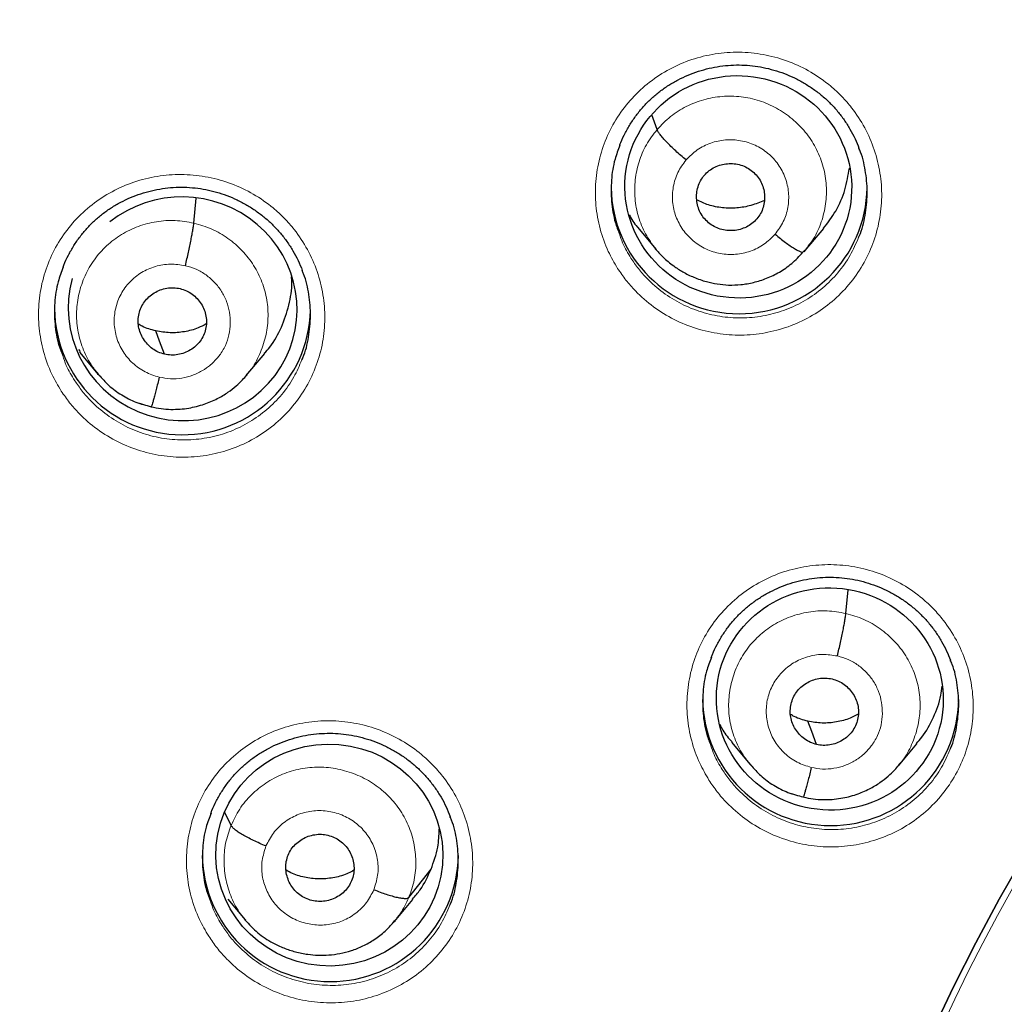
# Model space of a CAD drawing. Header units: millimetres. Extents: x 8 to 2230, y 12 to 2204.
# Tile 57 of 162: x 1041 to 1054, y 1883 to 1896. Entities that reach past the tile are written whole.
import ezdxf

# ---------------------------------------------------------------- set-up
doc = ezdxf.new("R2010")
doc.units = ezdxf.units.MM

msp = doc.modelspace()

# ---------------------------------------------------------------- linework, layer by layer
at = {"color": 7, "linetype": 'Continuous', "lineweight": 30}
for p, q in [((1049.723, 1894.423), (1049.655, 1894.616)), ((1043.573, 1893.181), (1043.602, 1893.51)), ((1049.463, 1893.127), (1049.71, 1892.829)), ((1051.689, 1892.815), (1051.936, 1893.111)), ((1051.658, 1892.793), (1051.723, 1892.858)), ((1051.718, 1892.861), (1051.673, 1892.797)), ((1042.04, 1891.501), (1042.061, 1891.474)), ((1042.055, 1891.469), (1042.301, 1891.172)), ((1044.268, 1891.155), (1044.513, 1891.448)), ((1042.294, 1891.181), (1042.31, 1891.164)), ((1042.312, 1891.167), (1042.305, 1891.176)), ((1043.004, 1890.741), (1043, 1890.739)), ((1052.23, 1887.998), (1052.258, 1888.31)), ((1050.712, 1886.287), (1050.958, 1885.99)), ((1052.926, 1885.974), (1053.17, 1886.267)), ((1050.951, 1885.999), (1050.967, 1885.982)), ((1050.97, 1885.984), (1050.962, 1885.994)), ((1051.662, 1885.559), (1051.657, 1885.557)), ((1044.066, 1885.182), (1043.982, 1885.355)), ((1046.426, 1884.227), (1046.721, 1884.601)), ((1045.667, 1884.449), (1045.667, 1884.449)), ((1044.023, 1884.206), (1044.252, 1883.929)), ((1046.234, 1883.907), (1046.481, 1884.201)), ((1046.224, 1883.897), (1046.244, 1883.917))]:
    msp.add_line(p, q, dxfattribs=at)
at = {"color": 252, "linetype": 'Continuous', "lineweight": 0}
for p, q in [((1042.325, 1891.15), (1042.312, 1891.167)), ((1043, 1890.739), (1042.856, 1890.788)), ((1050.989, 1885.96), (1050.97, 1885.984)), ((1051.657, 1885.557), (1051.513, 1885.606))]:
    msp.add_line(p, q, dxfattribs=at)
at = {"color": 7, "linetype": 'Continuous', "lineweight": 30, "flags": 128}
for points in [[(1043.184, 1891.439), (1043.118, 1891.613), (1043.067, 1891.75)], [(1051.841, 1886.257), (1051.776, 1886.431), (1051.724, 1886.568)], [(1053.376, 1882.444), (1053.656, 1883.039), (1053.953, 1883.626), (1054.265, 1884.206), (1054.592, 1884.777)], [(1054.592, 1884.777), (1054.265, 1884.206), (1053.953, 1883.626), (1053.656, 1883.039), (1053.376, 1882.444)]]:
    msp.add_lwpolyline(points, dxfattribs=at)
at = {"color": 252, "linetype": 'Continuous', "lineweight": 0}
msp.add_arc((1076.617, 1871.857), 25.451, 359.0232, 180.9095, dxfattribs=at)
at = {"color": 7, "linetype": 'Continuous', "lineweight": 30}
for centre, start, end in [((1050.812, 1893.678), 180.8376, 359.1624), ((1043.421, 1892.07), 180.844, 358.4409), ((1052.027, 1886.881), 180.8375, 359.1625), ((1045.384, 1884.81), 180.8366, 359.1634)]:
    msp.add_arc(centre, 1.7, start, end, dxfattribs=at)
for centre, major_axis, ratio in [((1050.801, 1893.662), (1.492, -0.207), 0.979923), ((1052.016, 1886.862), (1.497, -0.173), 0.978491), ((1045.371, 1884.79), (1.502, -0.129), 0.977354)]:
    msp.add_ellipse(centre, major_axis=major_axis, ratio=ratio, dxfattribs=at)
for start_param, end_param in [(5.889944, 8.687315), (3.019577, 5.889944)]:
    msp.add_ellipse((1043.423, 1892.043), major_axis=(1.503, -0.224), ratio=0.977136, start_param=start_param, end_param=end_param, dxfattribs=at)
at = {"color": 252, "linetype": 'Continuous', "lineweight": 0}
for points, knots in [([(1076.776, 1920.944), (1075.384, 1920.909), (1072.6, 1920.839), (1068.457, 1920.275), (1064.38, 1919.38), (1060.399, 1918.128), (1056.547, 1916.537), (1052.853, 1914.618), (1049.346, 1912.385), (1046.054, 1909.857), (1043.003, 1907.054), (1040.216, 1903.996), (1037.715, 1900.709), (1035.521, 1897.217), (1033.649, 1893.549), (1032.114, 1889.732), (1030.931, 1885.798), (1030.102, 1881.776), (1029.653, 1877.699), (1029.535, 1873.988), (1029.732, 1871.656), (1029.813, 1870.686)], [0, 0, 0, 0, 0.0534409, 0.1068817, 0.1603226, 0.2137634, 0.2672043, 0.3206451, 0.374086, 0.4275268, 0.4809677, 0.5344086, 0.5878494, 0.6412903, 0.6947311, 0.748172, 0.8016128, 0.8550537, 0.9084945, 0.9619354, 1, 1, 1, 1]), ([(1049.199, 1892.578), (1049.155, 1892.653), (1049.058, 1892.819), (1048.959, 1893.102), (1048.902, 1893.415), (1048.901, 1893.734), (1048.952, 1894.047), (1049.058, 1894.347), (1049.212, 1894.625), (1049.411, 1894.872), (1049.65, 1895.083), (1049.922, 1895.251), (1050.218, 1895.372), (1050.531, 1895.44), (1050.852, 1895.457), (1051.171, 1895.42), (1051.48, 1895.331), (1051.77, 1895.191), (1052.001, 1895.029), (1052.177, 1894.865), (1052.334, 1894.684), (1052.487, 1894.449), (1052.615, 1894.156), (1052.691, 1893.846), (1052.714, 1893.529), (1052.681, 1893.212), (1052.596, 1892.906), (1052.46, 1892.619), (1052.277, 1892.359), (1052.052, 1892.134), (1051.792, 1891.949), (1051.504, 1891.811), (1051.197, 1891.722), (1050.878, 1891.686), (1050.557, 1891.702), (1050.243, 1891.773), (1049.944, 1891.893), (1049.67, 1892.062), (1049.461, 1892.246), (1049.306, 1892.421), (1049.235, 1892.526), (1049.199, 1892.578)], [0, 0, 0, 0, 0.021788, 0.04868, 0.075571, 0.102436, 0.129301, 0.15613, 0.182959, 0.20976, 0.236561, 0.263352, 0.290145, 0.316951, 0.343758, 0.370596, 0.397434, 0.424307, 0.451179, 0.468007, 0.484834, 0.51171, 0.538585, 0.565462, 0.592339, 0.619193, 0.646046, 0.672865, 0.699684, 0.726479, 0.753275, 0.780069, 0.806863, 0.833679, 0.860494, 0.887343, 0.914192, 0.941074, 0.967956, 0.983978, 1, 1, 1, 1]), ([(1049.723, 1894.423), (1049.78, 1894.483), (1049.894, 1894.603), (1050.107, 1894.735), (1050.34, 1894.826), (1050.587, 1894.87), (1050.838, 1894.866), (1051.083, 1894.813), (1051.313, 1894.713), (1051.519, 1894.571), (1051.696, 1894.394), (1051.834, 1894.187), (1051.928, 1893.957), (1051.975, 1893.713), (1051.972, 1893.465), (1051.919, 1893.224), (1051.836, 1893.017), (1051.752, 1892.906), (1051.718, 1892.861)], [0, 0, 0, 0, 0.063843, 0.127599, 0.191382, 0.255143, 0.318896, 0.382594, 0.44626, 0.510009, 0.573758, 0.637423, 0.701122, 0.764874, 0.828635, 0.892418, 0.956173, 1, 1, 1, 1]), ([(1049.703, 1892.838), (1049.656, 1892.903), (1049.559, 1893.034), (1049.469, 1893.264), (1049.421, 1893.507), (1049.425, 1893.755), (1049.477, 1893.997), (1049.572, 1894.227), (1049.673, 1894.358), (1049.723, 1894.423)], [0, 0, 0, 0, 0.139279, 0.282582, 0.426006, 0.569448, 0.712941, 0.856372, 1, 1, 1, 1]), ([(1050.107, 1894.019), (1050.154, 1894.066), (1050.249, 1894.161), (1050.432, 1894.251), (1050.63, 1894.293), (1050.834, 1894.283), (1051.028, 1894.222), (1051.2, 1894.113), (1051.338, 1893.964), (1051.432, 1893.785), (1051.476, 1893.588), (1051.467, 1893.388), (1051.408, 1893.195), (1051.329, 1893.087), (1051.289, 1893.033)], [0, 0, 0, 0, 0.0833328, 0.1666627, 0.2499974, 0.3333317, 0.4166642, 0.4999971, 0.5833266, 0.6666608, 0.7499952, 0.8333296, 0.9166637, 1, 1, 1, 1]), ([(1051.289, 1893.033), (1051.242, 1892.985), (1051.148, 1892.891), (1050.965, 1892.801), (1050.766, 1892.758), (1050.562, 1892.768), (1050.368, 1892.83), (1050.196, 1892.939), (1050.059, 1893.088), (1049.965, 1893.266), (1049.92, 1893.463), (1049.93, 1893.663), (1049.989, 1893.857), (1050.067, 1893.965), (1050.107, 1894.019)], [0, 0, 0, 0, 0.083336, 0.16667, 0.250005, 0.333339, 0.416673, 0.500003, 0.583336, 0.666668, 0.750003, 0.833337, 0.916667, 1, 1, 1, 1]), ([(1041.812, 1890.95), (1041.768, 1891.024), (1041.67, 1891.19), (1041.569, 1891.473), (1041.509, 1891.786), (1041.506, 1892.104), (1041.556, 1892.418), (1041.659, 1892.718), (1041.811, 1892.996), (1042.01, 1893.244), (1042.246, 1893.456), (1042.517, 1893.624), (1042.812, 1893.746), (1043.124, 1893.816), (1043.445, 1893.834), (1043.765, 1893.798), (1044.075, 1893.711), (1044.366, 1893.572), (1044.598, 1893.411), (1044.775, 1893.247), (1044.934, 1893.067), (1045.088, 1892.832), (1045.218, 1892.54), (1045.295, 1892.231), (1045.32, 1891.914), (1045.29, 1891.597), (1045.207, 1891.291), (1045.072, 1891.004), (1044.891, 1890.744), (1044.668, 1890.518), (1044.41, 1890.332), (1044.123, 1890.193), (1043.816, 1890.102), (1043.497, 1890.065), (1043.176, 1890.08), (1042.861, 1890.149), (1042.562, 1890.268), (1042.286, 1890.436), (1042.076, 1890.618), (1041.92, 1890.793), (1041.848, 1890.898), (1041.812, 1890.95)], [0, 0, 0, 0, 0.021851, 0.0487443, 0.0756374, 0.1024875, 0.1293374, 0.1561423, 0.1829471, 0.2097246, 0.2365021, 0.2632819, 0.2900619, 0.3168726, 0.3436836, 0.3705405, 0.3973975, 0.4242954, 0.4511934, 0.4680602, 0.4849269, 0.5117941, 0.5386611, 0.56553, 0.5923986, 0.6192338, 0.6460689, 0.6728625, 0.6996561, 0.7264309, 0.7532058, 0.7799927, 0.8067797, 0.8336041, 0.8604287, 0.8872998, 0.9141711, 0.9410778, 0.9679845, 0.9839922, 1, 1, 1, 1]), ([(1042.305, 1891.176), (1042.271, 1891.217), (1042.184, 1891.322), (1042.089, 1891.521), (1042.023, 1891.759), (1042.008, 1892.006), (1042.041, 1892.251), (1042.121, 1892.485), (1042.244, 1892.7), (1042.409, 1892.885), (1042.607, 1893.035), (1042.833, 1893.144), (1043.075, 1893.206), (1043.326, 1893.225), (1043.49, 1893.195), (1043.573, 1893.181)], [0, 0, 0, 0, 0.05102, 0.130118, 0.209149, 0.28814, 0.367235, 0.446328, 0.525315, 0.604345, 0.683443, 0.762551, 0.841688, 0.920793, 1, 1, 1, 1]), ([(1043.573, 1893.181), (1043.653, 1893.157), (1043.814, 1893.111), (1044.03, 1892.982), (1044.219, 1892.819), (1044.373, 1892.622), (1044.484, 1892.4), (1044.55, 1892.16), (1044.564, 1891.913), (1044.532, 1891.668), (1044.45, 1891.436), (1044.362, 1891.266), (1044.29, 1891.187), (1044.273, 1891.169)], [0, 0, 0, 0, 0.097226, 0.194323, 0.29146, 0.388563, 0.485654, 0.582662, 0.679621, 0.776709, 0.873793, 0.970747, 1, 1, 1, 1]), ([(1049.223, 1893.038), (1049.236, 1892.997), (1049.273, 1892.884), (1049.336, 1892.781), (1049.376, 1892.715)], [0, 0, 0, 0, 0.354965, 1, 1, 1, 1]), ([(1049.376, 1892.715), (1049.408, 1892.668), (1049.472, 1892.574), (1049.61, 1892.417), (1049.798, 1892.253), (1050.043, 1892.101), (1050.31, 1891.993), (1050.591, 1891.93), (1050.878, 1891.915), (1051.163, 1891.947), (1051.438, 1892.027), (1051.696, 1892.15), (1051.928, 1892.316), (1052.129, 1892.517), (1052.291, 1892.743), (1052.364, 1892.91), (1052.399, 1892.991)], [0, 0, 0, 0, 0.0455195, 0.091039, 0.1674227, 0.2438064, 0.3200727, 0.3963387, 0.4725114, 0.5486835, 0.6247887, 0.7008934, 0.7769974, 0.8531011, 0.9292709, 1, 1, 1, 1]), ([(1043.113, 1891.135), (1043.048, 1891.155), (1042.919, 1891.196), (1042.754, 1891.317), (1042.624, 1891.472), (1042.54, 1891.655), (1042.506, 1891.853), (1042.526, 1892.053), (1042.597, 1892.241), (1042.715, 1892.404), (1042.873, 1892.531), (1043.058, 1892.612), (1043.26, 1892.646), (1043.393, 1892.626), (1043.46, 1892.615)], [0, 0, 0, 0, 0.083335, 0.166666, 0.249999, 0.333329, 0.416664, 0.500001, 0.583335, 0.666673, 0.750003, 0.833335, 0.916665, 1, 1, 1, 1]), ([(1043.46, 1892.615), (1043.509, 1892.601), (1043.606, 1892.574), (1043.737, 1892.495), (1043.851, 1892.396), (1043.944, 1892.277), (1044.011, 1892.143), (1044.05, 1891.997), (1044.061, 1891.847), (1044.043, 1891.698), (1044.003, 1891.576), (1043.964, 1891.502), (1043.943, 1891.47), (1043.934, 1891.456), (1043.925, 1891.442), (1043.918, 1891.433), (1043.912, 1891.426), (1043.904, 1891.414), (1043.88, 1891.384), (1043.838, 1891.338), (1043.785, 1891.289), (1043.735, 1891.253), (1043.665, 1891.207), (1043.561, 1891.157), (1043.415, 1891.119), (1043.262, 1891.107), (1043.163, 1891.126), (1043.113, 1891.135)], [0, 0, 0, 0, 0.062593, 0.124975, 0.187335, 0.249628, 0.311864, 0.37427, 0.436886, 0.499535, 0.562183, 0.597225, 0.604108, 0.610989, 0.617868, 0.624744, 0.625379, 0.629906, 0.642055, 0.673377, 0.707917, 0.732621, 0.749883, 0.812381, 0.874899, 0.937374, 1, 1, 1, 1]), ([(1041.831, 1891.422), (1041.845, 1891.378), (1041.885, 1891.26), (1041.95, 1891.154), (1041.991, 1891.088)], [0, 0, 0, 0, 0.374932, 1, 1, 1, 1]), ([(1041.991, 1891.088), (1042.023, 1891.042), (1042.087, 1890.948), (1042.227, 1890.791), (1042.415, 1890.628), (1042.661, 1890.477), (1042.929, 1890.37), (1043.211, 1890.308), (1043.498, 1890.295), (1043.783, 1890.328), (1044.058, 1890.408), (1044.314, 1890.533), (1044.546, 1890.699), (1044.745, 1890.901), (1044.903, 1891.124), (1044.973, 1891.287), (1045.006, 1891.364)], [0, 0, 0, 0, 0.0456351, 0.0912703, 0.167991, 0.2447118, 0.3213078, 0.3979034, 0.4743692, 0.5508343, 0.627182, 0.703529, 0.7798331, 0.8561369, 0.9324912, 1, 1, 1, 1]), ([(1050.411, 1885.786), (1050.368, 1885.86), (1050.272, 1886.025), (1050.174, 1886.306), (1050.117, 1886.619), (1050.117, 1886.936), (1050.169, 1887.249), (1050.274, 1887.548), (1050.429, 1887.825), (1050.629, 1888.071), (1050.867, 1888.282), (1051.139, 1888.449), (1051.436, 1888.569), (1051.749, 1888.637), (1052.07, 1888.654), (1052.39, 1888.616), (1052.699, 1888.527), (1052.989, 1888.387), (1053.219, 1888.224), (1053.395, 1888.06), (1053.552, 1887.88), (1053.705, 1887.645), (1053.832, 1887.353), (1053.907, 1887.043), (1053.929, 1886.727), (1053.896, 1886.411), (1053.811, 1886.106), (1053.674, 1885.82), (1053.491, 1885.561), (1053.266, 1885.336), (1053.006, 1885.152), (1052.717, 1885.014), (1052.409, 1884.926), (1052.09, 1884.89), (1051.769, 1884.907), (1051.455, 1884.978), (1051.156, 1885.098), (1050.883, 1885.268), (1050.673, 1885.451), (1050.518, 1885.627), (1050.446, 1885.733), (1050.411, 1885.786)], [0, 0, 0, 0, 0.02145, 0.048321, 0.075192, 0.102039, 0.128887, 0.155709, 0.182532, 0.20934, 0.236148, 0.262957, 0.289767, 0.316594, 0.343421, 0.370273, 0.397126, 0.424, 0.450875, 0.467697, 0.484519, 0.511375, 0.538232, 0.56509, 0.591947, 0.618786, 0.645625, 0.672442, 0.699258, 0.726065, 0.752872, 0.779685, 0.806499, 0.833333, 0.860168, 0.887028, 0.913888, 0.940767, 0.967647, 0.983823, 1, 1, 1, 1]), ([(1050.962, 1885.994), (1050.928, 1886.035), (1050.841, 1886.139), (1050.747, 1886.338), (1050.68, 1886.576), (1050.666, 1886.823), (1050.699, 1887.068), (1050.778, 1887.302), (1050.901, 1887.517), (1051.066, 1887.703), (1051.265, 1887.852), (1051.49, 1887.961), (1051.732, 1888.023), (1051.983, 1888.043), (1052.148, 1888.013), (1052.23, 1887.998)], [0, 0, 0, 0, 0.0509305, 0.1300364, 0.2090747, 0.2880724, 0.3671747, 0.4462755, 0.5252702, 0.6043075, 0.6834133, 0.7625284, 0.8416733, 0.9207852, 1, 1, 1, 1]), ([(1052.23, 1887.998), (1052.31, 1887.975), (1052.471, 1887.929), (1052.688, 1887.8), (1052.877, 1887.637), (1053.03, 1887.44), (1053.142, 1887.218), (1053.207, 1886.979), (1053.222, 1886.732), (1053.189, 1886.487), (1053.108, 1886.255), (1053.02, 1886.084), (1052.947, 1886.006), (1052.93, 1885.988)], [0, 0, 0, 0, 0.09723, 0.194332, 0.291474, 0.388582, 0.485677, 0.58269, 0.679653, 0.776745, 0.873835, 0.970794, 1, 1, 1, 1]), ([(1051.77, 1885.953), (1051.706, 1885.973), (1051.577, 1886.014), (1051.411, 1886.134), (1051.282, 1886.289), (1051.197, 1886.473), (1051.163, 1886.671), (1051.183, 1886.871), (1051.254, 1887.058), (1051.373, 1887.221), (1051.53, 1887.348), (1051.715, 1887.429), (1051.917, 1887.464), (1052.051, 1887.443), (1052.117, 1887.433)], [0, 0, 0, 0, 0.083335, 0.166666, 0.249999, 0.333329, 0.416664, 0.500001, 0.583335, 0.666673, 0.750003, 0.833335, 0.916665, 1, 1, 1, 1]), ([(1052.117, 1887.433), (1052.166, 1887.419), (1052.264, 1887.391), (1052.395, 1887.313), (1052.509, 1887.214), (1052.602, 1887.095), (1052.669, 1886.961), (1052.707, 1886.816), (1052.718, 1886.666), (1052.701, 1886.516), (1052.661, 1886.394), (1052.621, 1886.321), (1052.601, 1886.288), (1052.591, 1886.274), (1052.582, 1886.261), (1052.575, 1886.252), (1052.569, 1886.244), (1052.561, 1886.233), (1052.538, 1886.203), (1052.496, 1886.156), (1052.442, 1886.108), (1052.393, 1886.071), (1052.322, 1886.026), (1052.219, 1885.975), (1052.072, 1885.937), (1051.92, 1885.925), (1051.82, 1885.944), (1051.77, 1885.953)], [0, 0, 0, 0, 0.062594, 0.124976, 0.187335, 0.249628, 0.311864, 0.37427, 0.436885, 0.499536, 0.562183, 0.597226, 0.604108, 0.610989, 0.617868, 0.624744, 0.62538, 0.629906, 0.642055, 0.673377, 0.707908, 0.73261, 0.749884, 0.812382, 0.874899, 0.937373, 1, 1, 1, 1]), ([(1043.769, 1883.713), (1043.726, 1883.786), (1043.629, 1883.951), (1043.53, 1884.232), (1043.472, 1884.545), (1043.471, 1884.862), (1043.522, 1885.174), (1043.626, 1885.473), (1043.779, 1885.75), (1043.978, 1885.997), (1044.216, 1886.207), (1044.487, 1886.375), (1044.783, 1886.495), (1045.096, 1886.564), (1045.417, 1886.581), (1045.737, 1886.544), (1046.047, 1886.455), (1046.338, 1886.316), (1046.568, 1886.154), (1046.745, 1885.99), (1046.903, 1885.81), (1047.056, 1885.575), (1047.185, 1885.283), (1047.26, 1884.975), (1047.284, 1884.658), (1047.252, 1884.343), (1047.168, 1884.038), (1047.032, 1883.752), (1046.85, 1883.493), (1046.626, 1883.268), (1046.367, 1883.084), (1046.079, 1882.946), (1045.771, 1882.856), (1045.452, 1882.82), (1045.131, 1882.836), (1044.816, 1882.906), (1044.517, 1883.027), (1044.243, 1883.195), (1044.033, 1883.379), (1043.877, 1883.555), (1043.805, 1883.66), (1043.769, 1883.713)], [0, 0, 0, 0, 0.0214878, 0.048355, 0.075222, 0.1020538, 0.1288854, 0.1556878, 0.1824902, 0.209282, 0.2360739, 0.2628786, 0.2896834, 0.3165187, 0.3433542, 0.3702246, 0.397095, 0.4239894, 0.4508838, 0.4677346, 0.4845854, 0.5114308, 0.538276, 0.5651226, 0.5919692, 0.6187904, 0.6456115, 0.6724082, 0.6992049, 0.7259983, 0.7527918, 0.7796047, 0.8064177, 0.8332642, 0.8601108, 0.8869905, 0.9138702, 0.940768, 0.9676658, 0.9838329, 1, 1, 1, 1]), ([(1050.437, 1886.242), (1050.45, 1886.202), (1050.487, 1886.091), (1050.548, 1885.99), (1050.588, 1885.925)], [0, 0, 0, 0, 0.355019, 1, 1, 1, 1]), ([(1050.588, 1885.925), (1050.62, 1885.877), (1050.684, 1885.783), (1050.823, 1885.625), (1051.01, 1885.46), (1051.255, 1885.309), (1051.522, 1885.2), (1051.803, 1885.137), (1052.09, 1885.121), (1052.376, 1885.153), (1052.651, 1885.232), (1052.909, 1885.355), (1053.142, 1885.52), (1053.343, 1885.721), (1053.506, 1885.947), (1053.58, 1886.115), (1053.615, 1886.197)], [0, 0, 0, 0, 0.045843, 0.091687, 0.167869, 0.244052, 0.320165, 0.396279, 0.472322, 0.548365, 0.624344, 0.700322, 0.776276, 0.852229, 0.928209, 1, 1, 1, 1]), ([(1044.066, 1885.182), (1044.101, 1885.257), (1044.171, 1885.405), (1044.333, 1885.595), (1044.525, 1885.752), (1044.746, 1885.869), (1044.985, 1885.941), (1045.235, 1885.965), (1045.484, 1885.939), (1045.725, 1885.867), (1045.947, 1885.752), (1046.144, 1885.597), (1046.305, 1885.407), (1046.425, 1885.189), (1046.5, 1884.953), (1046.527, 1884.707), (1046.508, 1884.459), (1046.454, 1884.304), (1046.426, 1884.227)], [0, 0, 0, 0, 0.06259, 0.125095, 0.187627, 0.250136, 0.312638, 0.375087, 0.437502, 0.5, 0.562498, 0.624914, 0.687363, 0.749864, 0.812373, 0.874905, 0.937409, 1, 1, 1, 1]), ([(1044.53, 1884.91), (1044.56, 1884.969), (1044.62, 1885.088), (1044.766, 1885.229), (1044.941, 1885.33), (1045.138, 1885.382), (1045.341, 1885.382), (1045.538, 1885.33), (1045.716, 1885.23), (1045.861, 1885.089), (1045.965, 1884.915), (1046.019, 1884.722), (1046.023, 1884.52), (1045.982, 1884.393), (1045.962, 1884.33)], [0, 0, 0, 0, 0.083333, 0.166663, 0.249997, 0.333332, 0.416664, 0.499997, 0.583327, 0.666661, 0.749995, 0.83333, 0.916664, 1, 1, 1, 1]), ([(1044.264, 1883.924), (1044.24, 1883.951), (1044.16, 1884.04), (1044.068, 1884.221), (1043.991, 1884.456), (1043.966, 1884.702), (1043.984, 1884.95), (1044.038, 1885.105), (1044.066, 1885.182)], [0, 0, 0, 0, 0.080325, 0.264183, 0.448065, 0.632013, 0.81588, 1, 1, 1, 1]), ([(1045.962, 1884.33), (1045.932, 1884.271), (1045.872, 1884.152), (1045.726, 1884.011), (1045.551, 1883.91), (1045.355, 1883.858), (1045.151, 1883.858), (1044.954, 1883.909), (1044.776, 1884.009), (1044.631, 1884.151), (1044.527, 1884.325), (1044.473, 1884.518), (1044.469, 1884.72), (1044.51, 1884.846), (1044.53, 1884.91)], [0, 0, 0, 0, 0.083335, 0.166669, 0.250002, 0.333335, 0.416665, 0.499999, 0.58333, 0.66666, 0.749995, 0.83333, 0.916665, 1, 1, 1, 1]), ([(1043.793, 1884.177), (1043.807, 1884.135), (1043.845, 1884.021), (1043.908, 1883.918), (1043.948, 1883.853)], [0, 0, 0, 0, 0.3674953, 1, 1, 1, 1]), ([(1046.426, 1884.227), (1046.393, 1884.151), (1046.339, 1884.033), (1046.253, 1883.936), (1046.221, 1883.901)], [0, 0, 0, 0, 0.636095, 1, 1, 1, 1]), ([(1043.948, 1883.853), (1043.98, 1883.805), (1044.044, 1883.711), (1044.184, 1883.553), (1044.372, 1883.389), (1044.617, 1883.238), (1044.885, 1883.13), (1045.166, 1883.067), (1045.454, 1883.052), (1045.739, 1883.084), (1046.014, 1883.164), (1046.271, 1883.287), (1046.503, 1883.452), (1046.703, 1883.653), (1046.865, 1883.877), (1046.937, 1884.043), (1046.971, 1884.123)], [0, 0, 0, 0, 0.0458959, 0.0917919, 0.1681607, 0.2445298, 0.3208375, 0.3971451, 0.4733606, 0.5495755, 0.6256878, 0.7017995, 0.7778486, 0.8538971, 0.9299504, 1, 1, 1, 1])]:
    msp.add_open_spline(points, degree=3, knots=knots, dxfattribs=at)
at = {"color": 7, "linetype": 'Continuous', "lineweight": 30}
for points, knots in [([(1076.776, 1920.958), (1076.605, 1920.959), (1076, 1920.963), (1074.969, 1920.931), (1073.693, 1920.865), (1072.443, 1920.764), (1071.228, 1920.635), (1070.048, 1920.479), (1068.903, 1920.299), (1067.786, 1920.097), (1066.631, 1919.86), (1065.442, 1919.587), (1064.226, 1919.273), (1063.051, 1918.938), (1061.919, 1918.585), (1060.828, 1918.216), (1059.748, 1917.823), (1058.682, 1917.407), (1057.634, 1916.968), (1056.633, 1916.522), (1055.679, 1916.071), (1054.772, 1915.618), (1053.911, 1915.164), (1053.069, 1914.699), (1052.248, 1914.224), (1051.452, 1913.74), (1050.705, 1913.266), (1050.007, 1912.804), (1049.264, 1912.293), (1048.476, 1911.726), (1047.64, 1911.096), (1046.843, 1910.467), (1046.084, 1909.84), (1045.366, 1909.221), (1044.686, 1908.611), (1044.043, 1908.012), (1043.433, 1907.421), (1042.85, 1906.836), (1042.294, 1906.258), (1041.764, 1905.689), (1041.255, 1905.124), (1040.754, 1904.549), (1040.248, 1903.947), (1039.733, 1903.313), (1039.21, 1902.645), (1038.681, 1901.942), (1038.148, 1901.204), (1037.612, 1900.429), (1037.074, 1899.617), (1036.539, 1898.773), (1036.01, 1897.895), (1035.488, 1896.983), (1034.971, 1896.033), (1034.429, 1894.979), (1033.872, 1893.821), (1033.311, 1892.564), (1032.784, 1891.283), (1032.293, 1889.981), (1031.839, 1888.66), (1031.414, 1887.29), (1031.023, 1885.87), (1030.671, 1884.402), (1030.367, 1882.918), (1030.154, 1881.657), (1030.008, 1880.628), (1029.91, 1879.834), (1029.827, 1879.037), (1029.758, 1878.237), (1029.703, 1877.439), (1029.664, 1876.658), (1029.638, 1875.904), (1029.625, 1875.187), (1029.622, 1874.508), (1029.629, 1873.867), (1029.643, 1873.262), (1029.664, 1872.666), (1029.693, 1872.081), (1029.728, 1871.514), (1029.766, 1870.999), (1029.794, 1870.673), (1029.808, 1870.518)], [0, 0, 0, 0, 0.006544, 0.023188, 0.039523, 0.055546, 0.071256, 0.086381, 0.101201, 0.115716, 0.129924, 0.146436, 0.162509, 0.178141, 0.193331, 0.208079, 0.222382, 0.237481, 0.252054, 0.266105, 0.279635, 0.292647, 0.305143, 0.317126, 0.329717, 0.341695, 0.353066, 0.363834, 0.374004, 0.387878, 0.401352, 0.414431, 0.427118, 0.439415, 0.451115, 0.462443, 0.473398, 0.483983, 0.494402, 0.504436, 0.514088, 0.523822, 0.533964, 0.544517, 0.555482, 0.566837, 0.578605, 0.59079, 0.603391, 0.616412, 0.629609, 0.643212, 0.657223, 0.67164, 0.689316, 0.707215, 0.725199, 0.743263, 0.761405, 0.77962, 0.799171, 0.818799, 0.838501, 0.858276, 0.868662, 0.879068, 0.889493, 0.899937, 0.9104, 0.920692, 0.930493, 0.939797, 0.948606, 0.95692, 0.964741, 0.97207, 0.980075, 0.987398, 0.994039, 1, 1, 1, 1]), ([(1031.918, 1878.468), (1031.934, 1878.584), (1031.981, 1878.945), (1032.074, 1879.549), (1032.197, 1880.278), (1032.333, 1881.005), (1032.481, 1881.73), (1032.641, 1882.452), (1032.814, 1883.171), (1032.998, 1883.888), (1033.195, 1884.602), (1033.404, 1885.312), (1033.625, 1886.018), (1033.858, 1886.721), (1034.102, 1887.421), (1034.359, 1888.115), (1034.627, 1888.806), (1034.907, 1889.492), (1035.199, 1890.174), (1035.502, 1890.851), (1035.816, 1891.522), (1036.142, 1892.189), (1036.479, 1892.85), (1036.827, 1893.505), (1037.187, 1894.155), (1037.557, 1894.798), (1037.938, 1895.436), (1038.33, 1896.067), (1038.733, 1896.692), (1039.146, 1897.31), (1039.569, 1897.921), (1040.003, 1898.525), (1040.447, 1899.122), (1040.901, 1899.712), (1041.365, 1900.294), (1041.839, 1900.869), (1042.323, 1901.435), (1042.816, 1901.994), (1043.318, 1902.545), (1043.83, 1903.087), (1044.351, 1903.621), (1044.88, 1904.146), (1045.419, 1904.663), (1045.966, 1905.171), (1046.522, 1905.669), (1047.087, 1906.159), (1047.659, 1906.639), (1048.24, 1907.11), (1048.828, 1907.571), (1049.424, 1908.023), (1050.028, 1908.465), (1050.639, 1908.897), (1051.257, 1909.319), (1051.883, 1909.73), (1052.515, 1910.132), (1053.154, 1910.523), (1053.8, 1910.903), (1054.452, 1911.273), (1055.11, 1911.633), (1055.774, 1911.981), (1056.444, 1912.319), (1057.12, 1912.645), (1057.801, 1912.961), (1058.487, 1913.265), (1059.179, 1913.558), (1059.875, 1913.84), (1060.576, 1914.11), (1061.281, 1914.369), (1061.991, 1914.616), (1062.705, 1914.852), (1063.423, 1915.076), (1064.144, 1915.288), (1064.869, 1915.489), (1065.597, 1915.677), (1066.328, 1915.854), (1067.062, 1916.018), (1067.799, 1916.171), (1068.539, 1916.312), (1069.28, 1916.44), (1070.024, 1916.556), (1070.77, 1916.661), (1071.517, 1916.753), (1072.266, 1916.832), (1073.016, 1916.9), (1073.766, 1916.955), (1074.518, 1916.998), (1075.271, 1917.029), (1076.023, 1917.048), (1076.525, 1917.05), (1076.776, 1917.051)], [0, 0, 0, 0, 0.005519, 0.017085, 0.028651, 0.040217, 0.051783, 0.063348, 0.074914, 0.08648, 0.098046, 0.109611, 0.121177, 0.132742, 0.144308, 0.155873, 0.167439, 0.179004, 0.19057, 0.202135, 0.2137, 0.225265, 0.236831, 0.248396, 0.259961, 0.271526, 0.283091, 0.294656, 0.306221, 0.317785, 0.32935, 0.340915, 0.352479, 0.364044, 0.375609, 0.387173, 0.398737, 0.410302, 0.421866, 0.43343, 0.444994, 0.456558, 0.468122, 0.479686, 0.49125, 0.502814, 0.514378, 0.525942, 0.537505, 0.549069, 0.560633, 0.572196, 0.58376, 0.595323, 0.606886, 0.61845, 0.630013, 0.641576, 0.653139, 0.664703, 0.676266, 0.687829, 0.699392, 0.710955, 0.722517, 0.73408, 0.745643, 0.757206, 0.768769, 0.780331, 0.791894, 0.803457, 0.815019, 0.826582, 0.838144, 0.849707, 0.861269, 0.872832, 0.884394, 0.895957, 0.907519, 0.919082, 0.930644, 0.942206, 0.953769, 0.965331, 0.976893, 0.988456, 1, 1, 1, 1]), ([(1049.227, 1894.212), (1049.231, 1894.225), (1049.252, 1894.283), (1049.301, 1894.383), (1049.374, 1894.51), (1049.457, 1894.629), (1049.549, 1894.739), (1049.65, 1894.84), (1049.759, 1894.931), (1049.876, 1895.013), (1050.001, 1895.085), (1050.133, 1895.147), (1050.271, 1895.198), (1050.413, 1895.238), (1050.557, 1895.265), (1050.702, 1895.279), (1050.847, 1895.282), (1050.991, 1895.271), (1051.134, 1895.249), (1051.275, 1895.214), (1051.414, 1895.168), (1051.549, 1895.109), (1051.678, 1895.04), (1051.801, 1894.96), (1051.917, 1894.871), (1052.024, 1894.772), (1052.121, 1894.666), (1052.208, 1894.551), (1052.285, 1894.429), (1052.352, 1894.304), (1052.387, 1894.218), (1052.403, 1894.176)], [0, 0, 0, 0, 0.01013, 0.046165, 0.082199, 0.117997, 0.153399, 0.188304, 0.222946, 0.25793, 0.293304, 0.328973, 0.364818, 0.400701, 0.43646, 0.471991, 0.507227, 0.542094, 0.57706, 0.612314, 0.647808, 0.68347, 0.719214, 0.754919, 0.790494, 0.825878, 0.860985, 0.895985, 0.931283, 0.966833, 1, 1, 1, 1]), ([(1053.556, 1873.496), (1053.561, 1873.585), (1053.575, 1873.849), (1053.612, 1874.289), (1053.667, 1874.814), (1053.735, 1875.337), (1053.815, 1875.859), (1053.908, 1876.379), (1054.013, 1876.897), (1054.13, 1877.412), (1054.26, 1877.924), (1054.401, 1878.433), (1054.555, 1878.939), (1054.72, 1879.441), (1054.898, 1879.939), (1055.087, 1880.433), (1055.288, 1880.923), (1055.5, 1881.408), (1055.724, 1881.888), (1055.96, 1882.362), (1056.206, 1882.831), (1056.464, 1883.295), (1056.732, 1883.752), (1057.011, 1884.203), (1057.301, 1884.648), (1057.602, 1885.086), (1057.912, 1885.516), (1058.233, 1885.94), (1058.564, 1886.356), (1058.905, 1886.765), (1059.255, 1887.165), (1059.614, 1887.558), (1059.983, 1887.942), (1060.361, 1888.318), (1060.748, 1888.685), (1061.143, 1889.043), (1061.547, 1889.391), (1061.958, 1889.731), (1062.378, 1890.061), (1062.806, 1890.381), (1063.241, 1890.692), (1063.683, 1890.992), (1064.132, 1891.283), (1064.588, 1891.563), (1065.051, 1891.832), (1065.52, 1892.091), (1065.994, 1892.339), (1066.475, 1892.576), (1066.961, 1892.802), (1067.452, 1893.017), (1067.949, 1893.221), (1068.449, 1893.413), (1068.955, 1893.594), (1069.464, 1893.763), (1069.978, 1893.92), (1070.495, 1894.066), (1071.015, 1894.2), (1071.538, 1894.322), (1072.065, 1894.432), (1072.593, 1894.53), (1073.124, 1894.616), (1073.657, 1894.689), (1074.191, 1894.751), (1074.726, 1894.8), (1075.263, 1894.837), (1075.8, 1894.862), (1076.338, 1894.875), (1076.876, 1894.875), (1077.414, 1894.863), (1077.951, 1894.839), (1078.488, 1894.802), (1079.023, 1894.753), (1079.558, 1894.692), (1080.09, 1894.619), (1080.621, 1894.534), (1081.15, 1894.436), (1081.548, 1894.353), (1081.771, 1894.303), (1081.819, 1894.293)], [0, 0, 0, 0, 0.006775, 0.02016, 0.033544, 0.046928, 0.060311, 0.073695, 0.087079, 0.100462, 0.113845, 0.127228, 0.140611, 0.153993, 0.167375, 0.180757, 0.194139, 0.20752, 0.220901, 0.234281, 0.247661, 0.261041, 0.27442, 0.287799, 0.301177, 0.314555, 0.327933, 0.34131, 0.354687, 0.368063, 0.381438, 0.394814, 0.408188, 0.421563, 0.434937, 0.44831, 0.461683, 0.475055, 0.488428, 0.501799, 0.51517, 0.528541, 0.541911, 0.555281, 0.568651, 0.58202, 0.595389, 0.608757, 0.622125, 0.635493, 0.64886, 0.662227, 0.675594, 0.688961, 0.702327, 0.715693, 0.729059, 0.742424, 0.75579, 0.769155, 0.78252, 0.795885, 0.80925, 0.822614, 0.835979, 0.849343, 0.862708, 0.876072, 0.889436, 0.902801, 0.916165, 0.929529, 0.942894, 0.956258, 0.969623, 0.982988, 0.996353, 1, 1, 1, 1]), ([(1050.107, 1894.019), (1050.083, 1894.038), (1050.037, 1894.078), (1049.969, 1894.139), (1049.906, 1894.2), (1049.849, 1894.257), (1049.801, 1894.31), (1049.763, 1894.356), (1049.735, 1894.396), (1049.727, 1894.414), (1049.723, 1894.423)], [0, 0, 0, 0, 0.123797, 0.248436, 0.373785, 0.499421, 0.625024, 0.750514, 0.875602, 1, 1, 1, 1]), ([(1049.229, 1894.213), (1049.205, 1894.152), (1049.148, 1894.003), (1049.11, 1893.749), (1049.112, 1893.466), (1049.15, 1893.224), (1049.203, 1893.087), (1049.223, 1893.038)], [0, 0, 0, 0, 0.16294, 0.398344, 0.633749, 0.869416, 1, 1, 1, 1]), ([(1052.399, 1892.991), (1052.402, 1892.997), (1052.446, 1893.088), (1052.488, 1893.281), (1052.522, 1893.563), (1052.497, 1893.846), (1052.456, 1894.054), (1052.409, 1894.159), (1052.401, 1894.177)], [0, 0, 0, 0, 0.016661, 0.250218, 0.483777, 0.717559, 0.951344, 1, 1, 1, 1]), ([(1050.35, 1893.816), (1050.37, 1893.837), (1050.411, 1893.88), (1050.488, 1893.925), (1050.571, 1893.957), (1050.659, 1893.972), (1050.748, 1893.972), (1050.836, 1893.954), (1050.918, 1893.919), (1050.991, 1893.869), (1051.054, 1893.805), (1051.103, 1893.732), (1051.135, 1893.65), (1051.151, 1893.563), (1051.15, 1893.474), (1051.133, 1893.388), (1051.1, 1893.306), (1051.064, 1893.259), (1051.046, 1893.235)], [0, 0, 0, 0, 0.062616, 0.125091, 0.187745, 0.250479, 0.313048, 0.375343, 0.437605, 0.500001, 0.562396, 0.624658, 0.686954, 0.749522, 0.812255, 0.87491, 0.937384, 1, 1, 1, 1]), ([(1051.046, 1893.235), (1051.026, 1893.214), (1050.985, 1893.172), (1050.909, 1893.126), (1050.825, 1893.095), (1050.737, 1893.079), (1050.648, 1893.08), (1050.56, 1893.097), (1050.478, 1893.133), (1050.405, 1893.183), (1050.343, 1893.246), (1050.294, 1893.32), (1050.261, 1893.402), (1050.246, 1893.489), (1050.246, 1893.577), (1050.264, 1893.663), (1050.296, 1893.746), (1050.332, 1893.792), (1050.35, 1893.816)], [0, 0, 0, 0, 0.062616, 0.12509, 0.187745, 0.250478, 0.313046, 0.375342, 0.437604, 0.5, 0.562395, 0.624657, 0.686952, 0.749521, 0.812255, 0.874909, 0.937384, 1, 1, 1, 1]), ([(1051.934, 1893.112), (1051.99, 1893.186), (1052.109, 1893.343), (1052.226, 1893.617), (1052.26, 1893.815), (1052.276, 1893.912)], [0, 0, 0, 0, 0.316373, 0.665498, 1, 1, 1, 1]), ([(1041.835, 1892.595), (1041.839, 1892.604), (1041.858, 1892.659), (1041.905, 1892.755), (1041.976, 1892.882), (1042.059, 1893.001), (1042.15, 1893.112), (1042.25, 1893.213), (1042.359, 1893.304), (1042.475, 1893.386), (1042.6, 1893.459), (1042.731, 1893.522), (1042.869, 1893.573), (1043.01, 1893.613), (1043.154, 1893.641), (1043.299, 1893.656), (1043.444, 1893.659), (1043.588, 1893.649), (1043.731, 1893.628), (1043.873, 1893.594), (1044.011, 1893.548), (1044.147, 1893.49), (1044.277, 1893.422), (1044.401, 1893.342), (1044.517, 1893.253), (1044.624, 1893.155), (1044.722, 1893.049), (1044.81, 1892.935), (1044.889, 1892.814), (1044.956, 1892.685), (1044.997, 1892.597), (1045.012, 1892.551), (1045.012, 1892.55)], [0, 0, 0, 0, 0.007074, 0.043099, 0.079127, 0.114922, 0.150324, 0.185231, 0.219875, 0.254864, 0.290244, 0.32592, 0.361775, 0.397674, 0.433452, 0.469007, 0.50427, 0.539162, 0.574151, 0.609424, 0.644933, 0.680608, 0.716363, 0.752078, 0.787665, 0.82306, 0.858178, 0.893179, 0.928473, 0.964018, 0.999734, 1, 1, 1, 1]), ([(1051.147, 1893.482), (1051.089, 1893.458), (1050.971, 1893.408), (1050.782, 1893.377), (1050.591, 1893.379), (1050.408, 1893.413), (1050.3, 1893.465), (1050.248, 1893.489)], [0, 0, 0, 0, 0.204606, 0.409747, 0.61435, 0.818059, 1, 1, 1, 1]), ([(1049.352, 1893.292), (1049.384, 1893.235), (1049.415, 1893.176), (1049.462, 1893.129), (1049.463, 1893.128)], [0, 0, 0, 0, 0.9740856, 1, 1, 1, 1]), ([(1043.46, 1892.615), (1043.467, 1892.645), (1043.481, 1892.704), (1043.5, 1892.793), (1043.519, 1892.879), (1043.535, 1892.959), (1043.549, 1893.033), (1043.561, 1893.096), (1043.569, 1893.148), (1043.571, 1893.17), (1043.573, 1893.181)], [0, 0, 0, 0, 0.125184, 0.249846, 0.374761, 0.49999, 0.625234, 0.750182, 0.874864, 1, 1, 1, 1]), ([(1051.289, 1893.033), (1051.313, 1893.014), (1051.359, 1892.976), (1051.427, 1892.924), (1051.49, 1892.879), (1051.547, 1892.842), (1051.595, 1892.815), (1051.634, 1892.797), (1051.65, 1892.794), (1051.658, 1892.793)], [0, 0, 0, 0, 0.144635, 0.288324, 0.431355, 0.573794, 0.715938, 0.858429, 1, 1, 1, 1]), ([(1049.699, 1892.841), (1049.731, 1892.804), (1049.805, 1892.719), (1049.93, 1892.617), (1050.068, 1892.528), (1050.214, 1892.456), (1050.367, 1892.403), (1050.523, 1892.37), (1050.676, 1892.355), (1050.838, 1892.361), (1051.008, 1892.39), (1051.181, 1892.445), (1051.352, 1892.528), (1051.518, 1892.642), (1051.611, 1892.742), (1051.659, 1892.793)], [0, 0, 0, 0, 0.066802, 0.150245, 0.215205, 0.287562, 0.367205, 0.431665, 0.500151, 0.572773, 0.649638, 0.730768, 0.816132, 0.905769, 1, 1, 1, 1]), ([(1041.837, 1892.597), (1041.813, 1892.532), (1041.755, 1892.379), (1041.718, 1892.122), (1041.722, 1891.838), (1041.76, 1891.601), (1041.813, 1891.467), (1041.831, 1891.422)], [0, 0, 0, 0, 0.172485, 0.407893, 0.643302, 0.879121, 1, 1, 1, 1]), ([(1045.006, 1891.364), (1045.011, 1891.373), (1045.056, 1891.468), (1045.099, 1891.666), (1045.13, 1891.947), (1045.104, 1892.231), (1045.063, 1892.435), (1045.017, 1892.536), (1045.01, 1892.551)], [0, 0, 0, 0, 0.02695, 0.259951, 0.492954, 0.726276, 0.959601, 1, 1, 1, 1]), ([(1044.507, 1891.452), (1044.532, 1891.479), (1044.627, 1891.581), (1044.742, 1891.798), (1044.839, 1892.089), (1044.881, 1892.318), (1044.871, 1892.444), (1044.869, 1892.468)], [0, 0, 0, 0, 0.099511, 0.377586, 0.656035, 0.934493, 1, 1, 1, 1]), ([(1043.184, 1891.439), (1043.156, 1891.448), (1043.098, 1891.464), (1043.022, 1891.511), (1042.955, 1891.57), (1042.901, 1891.641), (1042.861, 1891.72), (1042.836, 1891.804), (1042.83, 1891.892), (1042.842, 1891.979), (1042.87, 1892.062), (1042.915, 1892.138), (1042.974, 1892.203), (1043.045, 1892.256), (1043.125, 1892.295), (1043.211, 1892.318), (1043.301, 1892.326), (1043.359, 1892.316), (1043.389, 1892.311)], [0, 0, 0, 0, 0.062618, 0.125106, 0.187771, 0.250507, 0.313071, 0.375358, 0.437615, 0.500009, 0.562399, 0.624651, 0.686933, 0.749494, 0.81223, 0.874896, 0.937383, 1, 1, 1, 1]), ([(1043.389, 1892.311), (1043.417, 1892.303), (1043.474, 1892.286), (1043.551, 1892.239), (1043.617, 1892.18), (1043.672, 1892.109), (1043.712, 1892.031), (1043.736, 1891.946), (1043.742, 1891.858), (1043.731, 1891.771), (1043.702, 1891.688), (1043.658, 1891.612), (1043.599, 1891.547), (1043.527, 1891.494), (1043.447, 1891.455), (1043.361, 1891.432), (1043.272, 1891.424), (1043.213, 1891.434), (1043.184, 1891.439)], [0, 0, 0, 0, 0.062619, 0.125107, 0.187772, 0.250508, 0.313071, 0.375358, 0.437616, 0.50001, 0.5624, 0.624651, 0.686933, 0.749494, 0.81223, 0.874896, 0.937384, 1, 1, 1, 1]), ([(1043.737, 1891.841), (1043.702, 1891.823), (1043.61, 1891.775), (1043.447, 1891.734), (1043.256, 1891.716), (1043.13, 1891.738), (1043.067, 1891.75)], [0, 0, 0, 0, 0.1732456, 0.4491658, 0.7242989, 1, 1, 1, 1]), ([(1043.067, 1891.75), (1043.005, 1891.766), (1042.923, 1891.786), (1042.853, 1891.83), (1042.837, 1891.84)], [0, 0, 0, 0, 0.768672, 1, 1, 1, 1]), ([(1042.31, 1891.164), (1042.353, 1891.117), (1042.443, 1891.016), (1042.611, 1890.895), (1042.8, 1890.796), (1042.937, 1890.761), (1043.005, 1890.743)], [0, 0, 0, 0, 0.230845, 0.488316, 0.744489, 1, 1, 1, 1]), ([(1043.005, 1890.742), (1043.049, 1890.733), (1043.135, 1890.714), (1043.264, 1890.706), (1043.387, 1890.709), (1043.536, 1890.727), (1043.704, 1890.77), (1043.878, 1890.843), (1044.02, 1890.928), (1044.13, 1891.013), (1044.214, 1891.092), (1044.258, 1891.144), (1044.278, 1891.167)], [0, 0, 0, 0, 0.095765, 0.186763, 0.273251, 0.355343, 0.506314, 0.63983, 0.755855, 0.854478, 0.935799, 1, 1, 1, 1]), ([(1043.113, 1891.135), (1043.106, 1891.106), (1043.092, 1891.049), (1043.072, 1890.97), (1043.054, 1890.898), (1043.037, 1890.837), (1043.023, 1890.789), (1043.012, 1890.757), (1043.008, 1890.748), (1043.005, 1890.743)], [0, 0, 0, 0, 0.1455594, 0.2914503, 0.43758, 0.5836181, 0.7294916, 0.8754939, 1, 1, 1, 1]), ([(1050.441, 1887.41), (1050.446, 1887.425), (1050.468, 1887.485), (1050.518, 1887.586), (1050.591, 1887.713), (1050.674, 1887.831), (1050.767, 1887.941), (1050.868, 1888.041), (1050.977, 1888.132), (1051.095, 1888.213), (1051.22, 1888.285), (1051.352, 1888.347), (1051.49, 1888.398), (1051.632, 1888.437), (1051.776, 1888.464), (1051.921, 1888.478), (1052.066, 1888.48), (1052.21, 1888.469), (1052.353, 1888.447), (1052.494, 1888.412), (1052.632, 1888.365), (1052.767, 1888.307), (1052.897, 1888.238), (1053.02, 1888.158), (1053.135, 1888.068), (1053.241, 1887.97), (1053.338, 1887.863), (1053.425, 1887.749), (1053.502, 1887.627), (1053.568, 1887.503), (1053.602, 1887.417), (1053.619, 1887.376)], [0, 0, 0, 0, 0.01151, 0.047525, 0.083541, 0.119324, 0.154713, 0.189607, 0.224238, 0.25921, 0.29457, 0.330222, 0.366046, 0.401907, 0.437642, 0.47315, 0.508363, 0.543206, 0.578144, 0.613366, 0.648826, 0.684452, 0.720156, 0.755819, 0.791351, 0.826692, 0.861754, 0.896708, 0.931963, 0.967472, 1, 1, 1, 1]), ([(1052.117, 1887.433), (1052.124, 1887.463), (1052.138, 1887.522), (1052.158, 1887.611), (1052.176, 1887.697), (1052.192, 1887.777), (1052.207, 1887.85), (1052.218, 1887.913), (1052.226, 1887.965), (1052.229, 1887.987), (1052.23, 1887.998)], [0, 0, 0, 0, 0.125164, 0.24982, 0.374741, 0.499983, 0.625241, 0.750198, 0.874878, 1, 1, 1, 1]), ([(1050.443, 1887.412), (1050.42, 1887.352), (1050.363, 1887.205), (1050.326, 1886.953), (1050.327, 1886.67), (1050.364, 1886.429), (1050.418, 1886.291), (1050.437, 1886.242)], [0, 0, 0, 0, 0.1596354, 0.3955537, 0.6314731, 0.8676183, 1, 1, 1, 1]), ([(1053.615, 1886.197), (1053.617, 1886.202), (1053.661, 1886.291), (1053.702, 1886.483), (1053.737, 1886.764), (1053.713, 1887.046), (1053.672, 1887.254), (1053.625, 1887.359), (1053.616, 1887.377)], [0, 0, 0, 0, 0.012894, 0.246991, 0.481088, 0.715362, 0.949637, 1, 1, 1, 1]), ([(1051.841, 1886.257), (1051.813, 1886.266), (1051.756, 1886.282), (1051.679, 1886.329), (1051.613, 1886.388), (1051.558, 1886.459), (1051.518, 1886.537), (1051.494, 1886.622), (1051.488, 1886.71), (1051.499, 1886.797), (1051.528, 1886.88), (1051.572, 1886.956), (1051.631, 1887.021), (1051.703, 1887.074), (1051.783, 1887.113), (1051.869, 1887.136), (1051.958, 1887.144), (1052.017, 1887.134), (1052.046, 1887.129)], [0, 0, 0, 0, 0.062618, 0.125105, 0.187769, 0.250505, 0.313069, 0.375356, 0.437614, 0.500007, 0.562399, 0.624651, 0.686934, 0.749496, 0.812232, 0.874897, 0.937383, 1, 1, 1, 1]), ([(1052.046, 1887.129), (1052.075, 1887.12), (1052.132, 1887.104), (1052.208, 1887.057), (1052.275, 1886.998), (1052.329, 1886.927), (1052.37, 1886.849), (1052.394, 1886.764), (1052.4, 1886.676), (1052.388, 1886.589), (1052.36, 1886.506), (1052.315, 1886.43), (1052.256, 1886.365), (1052.185, 1886.312), (1052.105, 1886.273), (1052.019, 1886.25), (1051.929, 1886.242), (1051.871, 1886.252), (1051.841, 1886.257)], [0, 0, 0, 0, 0.062619, 0.125105, 0.18777, 0.250505, 0.313069, 0.375356, 0.437614, 0.500008, 0.562399, 0.624652, 0.686934, 0.749496, 0.812232, 0.874897, 0.937383, 1, 1, 1, 1]), ([(1053.165, 1886.272), (1053.19, 1886.298), (1053.285, 1886.401), (1053.396, 1886.618), (1053.486, 1886.849), (1053.502, 1886.992), (1053.506, 1887.033)], [0, 0, 0, 0, 0.129052, 0.491484, 0.854403, 1, 1, 1, 1]), ([(1051.724, 1886.568), (1051.662, 1886.584), (1051.581, 1886.604), (1051.511, 1886.648), (1051.494, 1886.658)], [0, 0, 0, 0, 0.76865, 1, 1, 1, 1]), ([(1052.394, 1886.66), (1052.359, 1886.641), (1052.268, 1886.593), (1052.104, 1886.552), (1051.913, 1886.534), (1051.787, 1886.556), (1051.724, 1886.568)], [0, 0, 0, 0, 0.1732993, 0.4492001, 0.7243136, 1, 1, 1, 1]), ([(1050.558, 1886.523), (1050.569, 1886.498), (1050.609, 1886.412), (1050.673, 1886.342), (1050.718, 1886.291)], [0, 0, 0, 0, 0.293871, 1, 1, 1, 1]), ([(1043.798, 1885.343), (1043.802, 1885.356), (1043.823, 1885.414), (1043.872, 1885.513), (1043.944, 1885.639), (1044.027, 1885.758), (1044.119, 1885.868), (1044.219, 1885.968), (1044.328, 1886.059), (1044.445, 1886.14), (1044.57, 1886.212), (1044.702, 1886.274), (1044.84, 1886.325), (1044.981, 1886.365), (1045.126, 1886.392), (1045.271, 1886.406), (1045.416, 1886.408), (1045.56, 1886.398), (1045.703, 1886.376), (1045.844, 1886.341), (1045.983, 1886.295), (1046.118, 1886.237), (1046.247, 1886.168), (1046.371, 1886.088), (1046.486, 1885.999), (1046.593, 1885.901), (1046.69, 1885.794), (1046.778, 1885.68), (1046.856, 1885.559), (1046.923, 1885.432), (1046.958, 1885.344), (1046.976, 1885.301)], [0, 0, 0, 0, 0.009748, 0.045743, 0.081744, 0.117516, 0.152896, 0.187783, 0.222407, 0.257376, 0.292731, 0.328379, 0.364201, 0.400062, 0.435802, 0.471316, 0.50654, 0.541391, 0.576333, 0.611556, 0.647013, 0.682633, 0.718329, 0.753983, 0.789506, 0.824837, 0.85989, 0.894825, 0.930058, 0.965544, 1, 1, 1, 1]), ([(1050.967, 1885.982), (1051.01, 1885.935), (1051.1, 1885.834), (1051.268, 1885.713), (1051.458, 1885.614), (1051.594, 1885.579), (1051.663, 1885.561)], [0, 0, 0, 0, 0.230818, 0.488298, 0.744477, 1, 1, 1, 1]), ([(1051.663, 1885.561), (1051.707, 1885.551), (1051.793, 1885.533), (1051.922, 1885.524), (1052.044, 1885.527), (1052.194, 1885.545), (1052.362, 1885.588), (1052.536, 1885.662), (1052.677, 1885.746), (1052.787, 1885.832), (1052.872, 1885.911), (1052.916, 1885.963), (1052.936, 1885.986)], [0, 0, 0, 0, 0.095744, 0.186724, 0.273197, 0.355278, 0.506234, 0.639748, 0.755782, 0.854421, 0.935767, 1, 1, 1, 1]), ([(1051.77, 1885.953), (1051.763, 1885.924), (1051.75, 1885.867), (1051.73, 1885.787), (1051.711, 1885.716), (1051.694, 1885.655), (1051.68, 1885.607), (1051.669, 1885.575), (1051.665, 1885.566), (1051.663, 1885.562)], [0, 0, 0, 0, 0.145603, 0.291503, 0.437628, 0.583659, 0.729526, 0.875519, 1, 1, 1, 1]), ([(1043.8, 1885.345), (1043.776, 1885.284), (1043.719, 1885.134), (1043.682, 1884.881), (1043.684, 1884.598), (1043.722, 1884.359), (1043.775, 1884.224), (1043.793, 1884.177)], [0, 0, 0, 0, 0.165188, 0.401181, 0.637175, 0.8735, 1, 1, 1, 1]), ([(1044.53, 1884.91), (1044.502, 1884.921), (1044.445, 1884.945), (1044.364, 1884.983), (1044.287, 1885.022), (1044.219, 1885.06), (1044.16, 1885.096), (1044.114, 1885.129), (1044.08, 1885.159), (1044.071, 1885.175), (1044.066, 1885.182)], [0, 0, 0, 0, 0.123795, 0.248432, 0.373781, 0.499419, 0.625025, 0.750516, 0.875604, 1, 1, 1, 1]), ([(1046.971, 1884.123), (1046.974, 1884.129), (1047.018, 1884.221), (1047.06, 1884.414), (1047.093, 1884.695), (1047.068, 1884.977), (1047.027, 1885.183), (1046.981, 1885.285), (1046.973, 1885.302)], [0, 0, 0, 0, 0.018458, 0.252507, 0.486556, 0.720843, 0.955132, 1, 1, 1, 1]), ([(1044.825, 1884.79), (1044.837, 1884.817), (1044.863, 1884.87), (1044.921, 1884.936), (1044.99, 1884.991), (1045.069, 1885.033), (1045.154, 1885.059), (1045.243, 1885.069), (1045.331, 1885.06), (1045.417, 1885.035), (1045.496, 1884.994), (1045.565, 1884.938), (1045.622, 1884.87), (1045.664, 1884.792), (1045.691, 1884.708), (1045.702, 1884.62), (1045.696, 1884.532), (1045.677, 1884.477), (1045.667, 1884.449)], [0, 0, 0, 0, 0.062616, 0.125091, 0.187745, 0.250479, 0.313048, 0.375343, 0.437606, 0.500001, 0.562397, 0.624659, 0.686954, 0.749523, 0.812256, 0.87491, 0.937384, 1, 1, 1, 1]), ([(1046.721, 1884.601), (1046.756, 1884.698), (1046.819, 1884.87), (1046.827, 1885.052), (1046.831, 1885.132)], [0, 0, 0, 0, 0.563647, 1, 1, 1, 1]), ([(1045.667, 1884.449), (1045.655, 1884.423), (1045.629, 1884.37), (1045.571, 1884.303), (1045.502, 1884.248), (1045.423, 1884.207), (1045.338, 1884.18), (1045.249, 1884.171), (1045.161, 1884.179), (1045.075, 1884.205), (1044.996, 1884.246), (1044.927, 1884.301), (1044.87, 1884.37), (1044.828, 1884.448), (1044.801, 1884.532), (1044.79, 1884.619), (1044.796, 1884.707), (1044.815, 1884.763), (1044.825, 1884.79)], [0, 0, 0, 0, 0.062616, 0.12509, 0.187744, 0.250477, 0.313046, 0.375342, 0.437605, 0.5, 0.562396, 0.624657, 0.686953, 0.749522, 0.812255, 0.87491, 0.937384, 1, 1, 1, 1]), ([(1045.696, 1884.587), (1045.672, 1884.573), (1045.593, 1884.529), (1045.443, 1884.488), (1045.253, 1884.465), (1045.063, 1884.485), (1044.908, 1884.527), (1044.825, 1884.573), (1044.797, 1884.589)], [0, 0, 0, 0, 0.088472, 0.291478, 0.493597, 0.695609, 0.898052, 1, 1, 1, 1]), ([(1046.475, 1884.206), (1046.51, 1884.246), (1046.615, 1884.363), (1046.679, 1884.507), (1046.721, 1884.601)], [0, 0, 0, 0, 0.341918, 1, 1, 1, 1]), ([(1045.962, 1884.33), (1045.99, 1884.319), (1046.046, 1884.297), (1046.128, 1884.269), (1046.204, 1884.245), (1046.273, 1884.228), (1046.332, 1884.217), (1046.378, 1884.213), (1046.412, 1884.215), (1046.422, 1884.223), (1046.426, 1884.227)], [0, 0, 0, 0, 0.126251, 0.251677, 0.376526, 0.500856, 0.624927, 0.749302, 0.874267, 1, 1, 1, 1]), ([(1044.251, 1883.93), (1044.306, 1883.87), (1044.414, 1883.751), (1044.595, 1883.633), (1044.766, 1883.553), (1044.922, 1883.502), (1045.075, 1883.471), (1045.223, 1883.458), (1045.366, 1883.461), (1045.514, 1883.48), (1045.667, 1883.519), (1045.821, 1883.581), (1045.972, 1883.667), (1046.111, 1883.772), (1046.188, 1883.857), (1046.224, 1883.897)], [0, 0, 0, 0, 0.107891, 0.215446, 0.287428, 0.359932, 0.434944, 0.495019, 0.5584, 0.625107, 0.695227, 0.768944, 0.846383, 0.927568, 1, 1, 1, 1])]:
    msp.add_open_spline(points, degree=3, knots=knots, dxfattribs=at)

doc.saveas('drawing.dxf')
